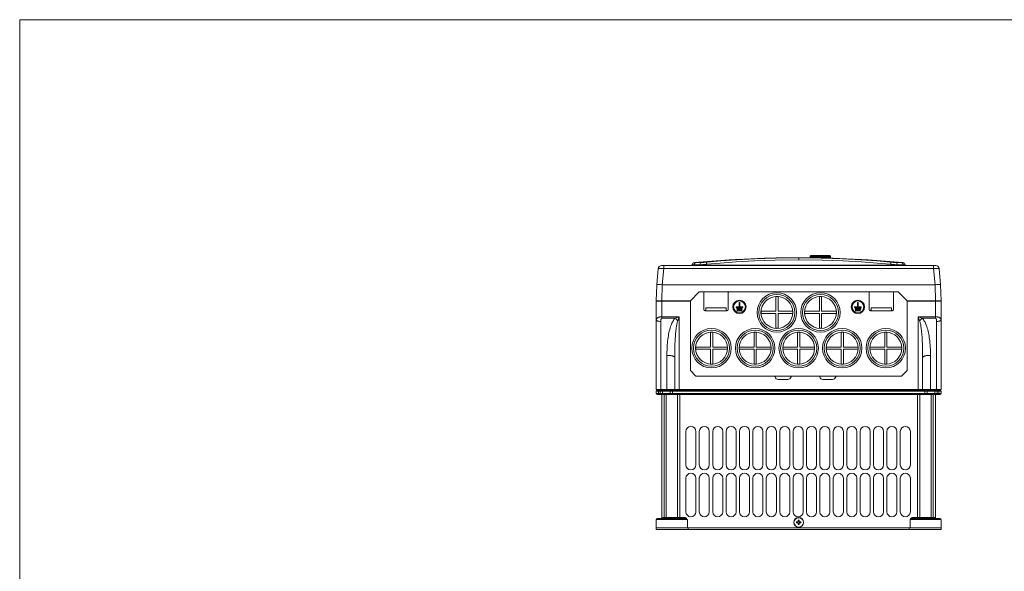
# Model space of a CAD drawing. Header units: millimetres. Extents: x -473 to 23648, y -382 to 1866.
# Tile 225 of 256: x 9948 to 10829, y 778 to 1272. Entities that reach past the tile are written whole.
import ezdxf

# ---------------------------------------------------------------- set-up
doc = ezdxf.new("R2010")
doc.units = ezdxf.units.MM
doc.header["$LTSCALE"] = 80
doc.layers.get('0').update_dxf_attribs({"linetype": 'CONTINUOUS'})

msp = doc.modelspace()

# ---------------------------------------------------------------- linework, layer by layer
at = {"color": 0, "linetype": 'Continuous', "lineweight": 0}
for p, q in [((10614.372, 1058.111), (10624.76, 1058.274)), ((10624.083, 1058.334), (10645.009, 1058.592)), ((10624.759, 1058.353), (10624.759, 1058.355)), ((10645.009, 1058.592), (10645.009, 1056.592)), ((10655.409, 1060.192), (10673.409, 1060.192)), ((10655.409, 1060.192), (10655.409, 1058.522)), ((10655.421, 1060.192), (10655.421, 1058.526)), ((10655.458, 1060.192), (10655.458, 1058.525)), ((10655.519, 1060.192), (10655.519, 1058.525)), ((10655.605, 1060.192), (10655.605, 1058.524)), ((10655.715, 1060.192), (10655.715, 1058.524)), ((10655.849, 1060.192), (10655.849, 1058.523)), ((10655.909, 1060.392), (10672.909, 1060.392)), ((10655.909, 1060.192), (10655.909, 1060.392)), ((10656.006, 1060.192), (10656.006, 1058.522)), ((10656.187, 1060.192), (10656.187, 1058.521)), ((10656.209, 1060.692), (10672.609, 1060.692)), ((10656.39, 1060.192), (10656.39, 1058.519)), ((10656.614, 1060.192), (10656.614, 1058.518)), ((10656.861, 1060.192), (10656.861, 1058.516)), ((10657.127, 1060.192), (10657.127, 1058.515)), ((10657.37, 1060.192), (10657.37, 1058.513)), ((10657.414, 1060.192), (10657.414, 1058.513)), ((10657.72, 1060.192), (10657.72, 1058.508)), ((10657.943, 1060.192), (10657.943, 1058.504)), ((10658.045, 1060.192), (10658.045, 1058.502)), ((10658.386, 1060.192), (10658.386, 1058.495)), ((10658.587, 1060.192), (10658.587, 1058.491)), ((10658.745, 1060.192), (10658.745, 1058.488)), ((10659.119, 1060.192), (10659.119, 1058.481)), ((10659.295, 1060.192), (10659.295, 1058.478)), ((10659.507, 1060.192), (10659.507, 1058.474)), ((10659.909, 1060.192), (10659.909, 1058.466)), ((10660.059, 1060.192), (10660.059, 1058.463)), ((10660.323, 1060.192), (10660.323, 1058.458)), ((10660.748, 1060.192), (10660.748, 1058.45)), ((10660.87, 1060.192), (10660.87, 1058.448)), ((10661.183, 1060.192), (10661.183, 1058.442)), ((10661.627, 1060.192), (10661.627, 1058.433)), ((10661.72, 1060.192), (10661.72, 1058.431)), ((10662.079, 1060.192), (10662.079, 1058.424)), ((10662.537, 1060.192), (10662.537, 1058.416)), ((10662.6, 1060.192), (10662.6, 1058.414)), ((10663.001, 1060.192), (10663.001, 1058.407)), ((10663.468, 1060.192), (10663.468, 1058.398)), ((10663.499, 1060.192), (10663.499, 1058.397)), ((10663.938, 1060.192), (10663.938, 1058.389)), ((10664.409, 1060.192), (10664.409, 1058.38)), ((10664.864, 1060.192), (10664.864, 1058.371)), ((10664.88, 1060.192), (10664.88, 1058.371)), ((10665.257, 1058.274), (10675.645, 1058.111)), ((10665.259, 1058.355), (10665.259, 1058.353)), ((10665.349, 1060.192), (10665.349, 1058.362)), ((10665.77, 1060.192), (10665.77, 1058.354)), ((10665.817, 1060.192), (10665.817, 1058.353)), ((10666.28, 1060.192), (10666.28, 1058.344)), ((10666.66, 1060.192), (10666.66, 1058.337)), ((10666.738, 1060.192), (10666.738, 1058.335)), ((10667.19, 1060.192), (10667.19, 1058.327)), ((10667.526, 1060.192), (10667.526, 1058.32)), ((10667.634, 1060.192), (10667.634, 1058.318)), ((10668.069, 1060.192), (10668.069, 1058.31)), ((10668.358, 1060.192), (10668.358, 1058.304)), ((10668.495, 1060.192), (10668.495, 1058.302)), ((10668.909, 1060.192), (10668.909, 1058.294)), ((10669.147, 1060.192), (10669.147, 1058.289)), ((10669.31, 1060.192), (10669.31, 1058.286)), ((10669.699, 1060.192), (10669.699, 1058.279)), ((10669.884, 1060.192), (10669.884, 1058.275)), ((10670.072, 1060.192), (10670.072, 1058.27)), ((10670.431, 1060.192), (10670.431, 1058.258)), ((10670.56, 1060.192), (10670.56, 1058.254)), ((10670.773, 1060.192), (10670.773, 1058.248)), ((10671.097, 1060.192), (10671.097, 1058.237)), ((10671.17, 1060.192), (10671.17, 1058.235)), ((10671.403, 1060.192), (10671.403, 1058.227)), ((10671.69, 1060.192), (10671.69, 1058.218)), ((10671.705, 1060.192), (10671.705, 1058.218)), ((10671.957, 1060.192), (10671.957, 1058.21)), ((10672.203, 1060.192), (10672.203, 1058.202)), ((10672.428, 1060.192), (10672.428, 1058.195)), ((10672.631, 1060.192), (10672.631, 1058.188)), ((10672.811, 1060.192), (10672.811, 1058.183)), ((10672.909, 1060.192), (10672.909, 1060.392)), ((10672.968, 1060.192), (10672.968, 1058.178)), ((10673.102, 1060.192), (10673.102, 1058.173)), ((10673.212, 1060.192), (10673.212, 1058.17)), ((10673.298, 1060.192), (10673.298, 1058.167)), ((10673.359, 1060.192), (10673.359, 1058.165)), ((10673.396, 1060.192), (10673.396, 1058.164)), ((10673.409, 1060.192), (10673.409, 1058.164)), ((10675.641, 1058.111), (10706.251, 1056.668)), ((10767.78, 1051.592), (10522.238, 1051.592)), ((10524.229, 1048.875), (10524.229, 1051.592)), ((10549.23, 1051.592), (10549.297, 1051.608)), ((10549.297, 1051.608), (10549.659, 1051.936)), ((10549.478, 1051.592), (10549.675, 1051.782)), ((10549.659, 1051.936), (10549.813, 1052.392)), ((10549.675, 1051.782), (10549.704, 1051.889)), ((10549.754, 1051.592), (10549.795, 1051.795)), ((10549.809, 1052.271), (10551.407, 1052.274)), ((10549.809, 1051.792), (10549.809, 1052.271)), ((10549.809, 1052.271), (10549.809, 1051.792)), ((10549.809, 1051.792), (10551.407, 1051.792)), ((10551.407, 1051.792), (10551.368, 1051.592)), ((10551.379, 1051.592), (10551.419, 1051.792)), ((10551.407, 1052.274), (10551.407, 1051.792)), ((10551.419, 1052.274), (10551.419, 1051.792)), ((10551.419, 1051.792), (10738.599, 1051.792)), ((10582.702, 1056.667), (10551.624, 1054.262)), ((10551.624, 1054.262), (10553.219, 1054.265)), ((10553.231, 1054.265), (10552.527, 1054.064)), ((10583.774, 1056.668), (10553.231, 1054.265)), ((10556.563, 1051.592), (10556.603, 1051.792)), ((10556.603, 1052.284), (10556.603, 1051.792)), ((10562.448, 1051.592), (10562.465, 1051.792)), ((10562.465, 1052.711), (10562.465, 1051.792)), ((10593.962, 1057.189), (10582.701, 1056.667)), ((10696.054, 1057.189), (10707.316, 1056.667)), ((10736.786, 1054.265), (10706.243, 1056.668)), ((10706.251, 1056.668), (10736.798, 1054.265)), ((10707.315, 1056.667), (10738.394, 1054.262)), ((10727.553, 1052.711), (10731.037, 1052.451)), ((10727.553, 1052.711), (10727.553, 1051.792)), ((10727.569, 1051.592), (10727.553, 1051.792)), ((10731.615, 1054.274), (10736.786, 1054.265)), ((10733.414, 1052.284), (10738.599, 1052.274)), ((10733.414, 1052.284), (10733.414, 1051.792)), ((10733.454, 1051.592), (10733.414, 1051.792)), ((10737.491, 1054.064), (10736.786, 1054.265)), ((10736.798, 1054.265), (10738.394, 1054.262)), ((10738.599, 1051.792), (10738.599, 1052.274)), ((10738.599, 1051.792), (10738.638, 1051.592)), ((10738.61, 1052.274), (10740.209, 1052.271)), ((10738.61, 1051.792), (10738.61, 1052.274)), ((10738.65, 1051.592), (10738.61, 1051.792)), ((10738.61, 1051.792), (10740.209, 1051.792)), ((10740.358, 1051.936), (10740.204, 1052.392)), ((10740.209, 1051.792), (10740.209, 1052.271)), ((10740.209, 1051.792), (10740.209, 1052.271)), ((10740.264, 1051.592), (10740.222, 1051.795)), ((10740.343, 1051.782), (10740.313, 1051.889)), ((10740.539, 1051.592), (10740.343, 1051.782)), ((10740.721, 1051.608), (10740.358, 1051.936)), ((10740.787, 1051.592), (10740.721, 1051.608)), ((10765.788, 1048.875), (10765.788, 1051.592)), ((10517.885, 1034.462), (10519.251, 1048.875)), ((10522.863, 1034.462), (10524.229, 1048.875)), ((10765.788, 1048.875), (10524.229, 1048.875)), ((10767.323, 1048.948), (10765.788, 1048.875)), ((10765.788, 1048.875), (10767.155, 1034.462)), ((10770.766, 1048.875), (10772.132, 1034.462)), ((10517.509, 1020.092), (10517.885, 1034.462)), ((10522.883, 1034.462), (10521.326, 1034.54)), ((10522.507, 1020.092), (10522.883, 1034.462)), ((10767.155, 1034.462), (10522.863, 1034.462)), ((10768.691, 1034.54), (10767.134, 1034.462)), ((10767.134, 1034.462), (10767.51, 1020.092)), ((10772.132, 1034.462), (10772.509, 1020.092)), ((10548.009, 1020.092), (10556.009, 1028.092)), ((10556.009, 1028.092), (10734.009, 1028.092)), ((10560.009, 1027.592), (10560.009, 1012.092)), ((10582.009, 1027.592), (10582.009, 1028.092)), ((10582.009, 1027.592), (10582.009, 1012.092)), ((10626.509, 1023.807), (10624.509, 1023.807)), ((10624.509, 1023.807), (10624.509, 1010.592)), ((10626.509, 1010.592), (10626.509, 1023.807)), ((10665.509, 1023.807), (10663.509, 1023.807)), ((10663.509, 1023.807), (10663.509, 1010.592)), ((10665.509, 1010.592), (10665.509, 1023.807)), ((10708.009, 1027.592), (10708.009, 1028.092)), ((10708.009, 1027.592), (10708.009, 1012.092)), ((10730.009, 1027.592), (10730.009, 1012.092)), ((10734.009, 1028.092), (10742.009, 1020.092)), ((10548.009, 1020.092), (10517.509, 1020.092)), ((10517.509, 940.592), (10517.509, 1019.592)), ((10517.509, 1019.592), (10548.009, 1019.592)), ((10518.009, 1020.092), (10518.009, 1019.592)), ((10522.507, 1004.459), (10522.507, 1020.092)), ((10548.009, 1020.092), (10548.009, 957.592)), ((10589.009, 1014.592), (10591.659, 1014.592)), ((10589.009, 1013.892), (10589.009, 1014.592)), ((10595.009, 1013.892), (10589.009, 1013.892)), ((10592.359, 1018.592), (10591.659, 1018.592)), ((10591.659, 1018.592), (10591.659, 1014.592)), ((10592.359, 1014.592), (10592.359, 1018.592)), ((10592.359, 1014.592), (10595.009, 1014.592)), ((10595.009, 1014.592), (10595.009, 1013.892)), ((10697.659, 1014.592), (10695.009, 1014.592)), ((10695.009, 1014.592), (10695.009, 1013.892)), ((10695.009, 1013.892), (10701.009, 1013.892)), ((10697.659, 1018.592), (10698.359, 1018.592)), ((10697.659, 1014.592), (10697.659, 1018.592)), ((10698.359, 1018.592), (10698.359, 1014.592)), ((10701.009, 1014.592), (10698.359, 1014.592)), ((10701.009, 1013.892), (10701.009, 1014.592)), ((10772.509, 1020.092), (10742.009, 1020.092)), ((10742.009, 1020.092), (10742.009, 957.592)), ((10742.009, 1019.592), (10772.509, 1019.592)), ((10767.51, 1004.459), (10767.51, 1020.092)), ((10772.009, 1020.092), (10772.009, 1019.592)), ((10772.509, 940.592), (10772.509, 1019.592)), ((10522.507, 1005.764), (10538.009, 1005.764)), ((10534.418, 1004.459), (10538.009, 1005.764)), ((10536.703, 1002.173), (10538.009, 1005.765)), ((10538.009, 940.092), (10538.009, 1005.764)), ((10561.009, 1011.092), (10581.009, 1011.092)), ((10562.009, 1013.592), (10562.009, 1013.019)), ((10580.009, 1013.592), (10562.009, 1013.592)), ((10580.009, 1013.592), (10580.009, 1013.019)), ((10589.509, 1013.192), (10594.509, 1013.192)), ((10589.509, 1012.492), (10589.509, 1013.192)), ((10594.509, 1012.492), (10589.509, 1012.492)), ((10590.009, 1011.792), (10594.009, 1011.792)), ((10590.009, 1011.092), (10590.009, 1011.792)), ((10594.009, 1011.092), (10590.009, 1011.092)), ((10594.009, 1011.792), (10594.009, 1011.092)), ((10594.509, 1013.192), (10594.509, 1012.492)), ((10624.509, 1010.592), (10611.294, 1010.592)), ((10611.294, 1010.592), (10611.294, 1008.592)), ((10611.294, 1008.592), (10624.509, 1008.592)), ((10624.509, 1008.592), (10624.509, 995.377)), ((10639.723, 1010.592), (10626.509, 1010.592)), ((10626.509, 1008.592), (10639.723, 1008.592)), ((10626.509, 995.377), (10626.509, 1008.592)), ((10639.723, 1008.592), (10639.723, 1010.592)), ((10663.509, 1010.592), (10650.294, 1010.592)), ((10650.294, 1010.592), (10650.294, 1008.592)), ((10650.294, 1008.592), (10663.509, 1008.592)), ((10663.509, 1008.592), (10663.509, 995.377)), ((10678.723, 1010.592), (10665.509, 1010.592)), ((10665.509, 1008.592), (10678.723, 1008.592)), ((10665.509, 995.377), (10665.509, 1008.592)), ((10678.723, 1008.592), (10678.723, 1010.592)), ((10700.509, 1013.192), (10695.509, 1013.192)), ((10695.509, 1013.192), (10695.509, 1012.492)), ((10695.509, 1012.492), (10700.509, 1012.492)), ((10700.009, 1011.792), (10696.009, 1011.792)), ((10696.009, 1011.792), (10696.009, 1011.092)), ((10696.009, 1011.092), (10700.009, 1011.092)), ((10700.009, 1011.092), (10700.009, 1011.792)), ((10700.509, 1012.492), (10700.509, 1013.192)), ((10709.009, 1011.092), (10729.009, 1011.092)), ((10728.009, 1013.592), (10710.009, 1013.592)), ((10710.009, 1013.592), (10710.009, 1013.019)), ((10728.009, 1013.592), (10728.009, 1013.019)), ((10752.008, 1005.764), (10755.599, 1004.459)), ((10752.009, 1005.764), (10753.314, 1002.173)), ((10752.009, 940.092), (10752.009, 1005.764)), ((10752.009, 1005.764), (10767.51, 1005.764)), ((10521.509, 940.092), (10521.509, 1001.564)), ((10522.507, 1004.459), (10534.418, 1004.459)), ((10755.6, 1004.459), (10767.51, 1004.459)), ((10768.509, 940.092), (10768.509, 1001.564)), ((10566.009, 991.807), (10566.009, 978.592)), ((10568.009, 991.807), (10566.009, 991.807)), ((10568.009, 978.592), (10568.009, 991.807)), ((10607.009, 991.807), (10605.009, 991.807)), ((10605.009, 991.807), (10605.009, 978.592)), ((10607.009, 978.592), (10607.009, 991.807)), ((10624.509, 995.377), (10626.509, 995.377)), ((10646.009, 991.807), (10644.009, 991.807)), ((10644.009, 991.807), (10644.009, 978.592)), ((10646.009, 978.592), (10646.009, 991.807)), ((10663.509, 995.377), (10665.509, 995.377)), ((10685.009, 991.807), (10683.009, 991.807)), ((10683.009, 991.807), (10683.009, 978.592)), ((10685.009, 978.592), (10685.009, 991.807)), ((10722.009, 991.807), (10722.009, 978.592)), ((10724.009, 991.807), (10722.009, 991.807)), ((10724.009, 978.592), (10724.009, 991.807)), ((10552.794, 978.592), (10552.794, 976.592)), ((10566.009, 978.592), (10552.794, 978.592)), ((10581.223, 978.592), (10568.009, 978.592)), ((10581.223, 976.592), (10581.223, 978.592)), ((10605.009, 978.592), (10591.794, 978.592)), ((10591.794, 978.592), (10591.794, 976.592)), ((10620.223, 978.592), (10607.009, 978.592)), ((10620.223, 976.592), (10620.223, 978.592)), ((10644.009, 978.592), (10630.794, 978.592)), ((10630.794, 978.592), (10630.794, 976.592)), ((10659.223, 978.592), (10646.009, 978.592)), ((10659.223, 976.592), (10659.223, 978.592)), ((10683.009, 978.592), (10669.794, 978.592)), ((10669.794, 978.592), (10669.794, 976.592)), ((10698.223, 978.592), (10685.009, 978.592)), ((10698.223, 976.592), (10698.223, 978.592)), ((10708.794, 978.592), (10708.794, 976.592)), ((10722.009, 978.592), (10708.794, 978.592)), ((10737.223, 978.592), (10724.009, 978.592)), ((10737.223, 976.592), (10737.223, 978.592)), ((10527.009, 940.092), (10527.009, 971.151)), ((10552.794, 976.592), (10566.009, 976.592)), ((10566.009, 976.592), (10566.009, 963.377)), ((10568.009, 963.377), (10568.009, 976.592)), ((10568.009, 976.592), (10581.223, 976.592)), ((10591.794, 976.592), (10605.009, 976.592)), ((10605.009, 976.592), (10605.009, 963.377)), ((10607.009, 976.592), (10620.223, 976.592)), ((10607.009, 963.377), (10607.009, 976.592)), ((10630.794, 976.592), (10644.009, 976.592)), ((10644.009, 976.592), (10644.009, 963.377)), ((10646.009, 976.592), (10659.223, 976.592)), ((10646.009, 963.377), (10646.009, 976.592)), ((10669.794, 976.592), (10683.009, 976.592)), ((10683.009, 976.592), (10683.009, 963.377)), ((10685.009, 976.592), (10698.223, 976.592)), ((10685.009, 963.377), (10685.009, 976.592)), ((10708.794, 976.592), (10722.009, 976.592)), ((10722.009, 976.592), (10722.009, 963.377)), ((10724.009, 963.377), (10724.009, 976.592)), ((10724.009, 976.592), (10737.223, 976.592)), ((10763.009, 940.092), (10763.009, 971.151)), ((10534.009, 969.225), (10534.009, 940.592)), ((10566.009, 963.377), (10568.009, 963.377)), ((10605.009, 963.377), (10607.009, 963.377)), ((10644.009, 963.377), (10646.009, 963.377)), ((10683.009, 963.377), (10685.009, 963.377)), ((10722.009, 963.377), (10724.009, 963.377)), ((10756.009, 940.592), (10756.009, 969.225)), ((10553.009, 952.592), (10548.009, 957.592)), ((10553.009, 952.592), (10622.886, 952.592)), ((10622.886, 952.592), (10639.132, 952.592)), ((10639.132, 952.592), (10662.886, 952.592)), ((10662.886, 952.592), (10679.132, 952.592)), ((10679.132, 952.592), (10737.009, 952.592)), ((10742.009, 957.592), (10737.009, 952.592)), ((10626.759, 949.592), (10635.259, 949.592)), ((10666.759, 949.592), (10675.259, 949.592)), ((10517.509, 940.592), (10772.509, 940.592)), ((10772.509, 939.092), (10517.509, 939.092)), ((10517.509, 937.092), (10517.509, 939.092)), ((10517.509, 937.092), (10772.509, 937.092)), ((10518.009, 940.092), (10518.009, 940.592)), ((10518.009, 940.092), (10518.509, 940.092)), ((10536.211, 940.092), (10518.509, 940.092)), ((10518.509, 936.092), (10771.509, 936.092)), ((10519.509, 936.092), (10519.509, 940.092)), ((10521.009, 936.092), (10521.009, 940.092)), ((10522.509, 826.092), (10522.509, 936.092)), ((10523.009, 939.092), (10523.009, 937.092)), ((10524.509, 825.092), (10524.509, 936.092)), ((10526.509, 825.092), (10526.509, 936.092)), ((10530.009, 939.092), (10530.009, 937.092)), ((10532.009, 936.092), (10532.009, 940.092)), ((10534.509, 940.092), (10534.509, 940.592)), ((10536.211, 940.092), (10753.806, 940.092)), ((10536.509, 826.092), (10536.509, 936.092)), ((10538.509, 825.092), (10538.509, 936.092)), ((10751.509, 825.092), (10751.509, 936.092)), ((10753.509, 826.092), (10753.509, 936.092)), ((10771.509, 940.092), (10753.806, 940.092)), ((10755.509, 940.592), (10755.509, 940.092)), ((10758.009, 936.092), (10758.009, 940.092)), ((10760.009, 939.092), (10760.009, 937.092)), ((10763.509, 825.092), (10763.509, 936.092)), ((10765.509, 825.092), (10765.509, 936.092)), ((10767.009, 937.092), (10767.009, 939.092)), ((10767.509, 826.092), (10767.509, 936.092)), ((10769.009, 936.092), (10769.009, 940.092)), ((10770.509, 936.092), (10770.509, 940.092)), ((10771.509, 940.092), (10772.009, 940.092)), ((10772.009, 940.092), (10772.009, 940.592)), ((10772.509, 939.092), (10772.509, 937.092)), ((10544.009, 903.092), (10544.009, 873.092)), ((10553.009, 873.092), (10553.009, 903.092)), ((10556.009, 903.092), (10556.009, 873.092)), ((10565.009, 873.092), (10565.009, 903.092)), ((10568.009, 903.092), (10568.009, 873.092)), ((10577.009, 873.092), (10577.009, 903.092)), ((10580.009, 903.092), (10580.009, 873.092)), ((10589.009, 873.092), (10589.009, 903.092)), ((10592.009, 903.092), (10592.009, 873.092)), ((10601.009, 873.092), (10601.009, 903.092)), ((10604.009, 903.092), (10604.009, 873.092)), ((10613.009, 873.092), (10613.009, 903.092)), ((10616.009, 903.092), (10616.009, 873.092)), ((10625.009, 873.092), (10625.009, 903.092)), ((10628.009, 903.092), (10628.009, 873.092)), ((10637.009, 873.092), (10637.009, 903.092)), ((10640.009, 903.092), (10640.009, 873.092)), ((10649.009, 873.092), (10649.009, 903.092)), ((10652.009, 903.092), (10652.009, 873.092)), ((10661.009, 873.092), (10661.009, 903.092)), ((10664.009, 903.092), (10664.009, 873.092)), ((10673.009, 873.092), (10673.009, 903.092)), ((10676.009, 903.092), (10676.009, 873.092)), ((10685.009, 873.092), (10685.009, 903.092)), ((10688.009, 903.092), (10688.009, 873.092)), ((10697.009, 873.092), (10697.009, 903.092)), ((10700.009, 903.092), (10700.009, 873.092)), ((10709.009, 873.092), (10709.009, 903.092)), ((10712.009, 903.092), (10712.009, 873.092)), ((10721.009, 873.092), (10721.009, 903.092)), ((10724.009, 903.092), (10724.009, 873.092)), ((10733.009, 873.092), (10733.009, 903.092)), ((10736.009, 903.092), (10736.009, 873.092)), ((10745.009, 873.092), (10745.009, 903.092)), ((10660.166, 870.479), (10658.973, 869.36)), ((10544.009, 861.092), (10544.009, 831.092)), ((10553.009, 831.092), (10553.009, 861.092)), ((10556.009, 861.092), (10556.009, 831.092)), ((10565.009, 831.092), (10565.009, 861.092)), ((10568.009, 861.092), (10568.009, 831.092)), ((10577.009, 831.092), (10577.009, 861.092)), ((10580.009, 861.092), (10580.009, 831.092)), ((10589.009, 831.092), (10589.009, 861.092)), ((10592.009, 861.092), (10592.009, 831.092)), ((10601.009, 831.092), (10601.009, 861.092)), ((10604.009, 861.092), (10604.009, 831.092)), ((10613.009, 831.092), (10613.009, 861.092)), ((10616.009, 861.092), (10616.009, 831.092)), ((10625.009, 831.092), (10625.009, 861.092)), ((10628.009, 861.092), (10628.009, 831.092)), ((10637.009, 831.092), (10637.009, 861.092)), ((10640.009, 861.092), (10640.009, 831.092)), ((10649.009, 831.092), (10649.009, 861.092)), ((10652.009, 861.092), (10652.009, 831.092)), ((10661.009, 831.092), (10661.009, 861.092)), ((10664.009, 861.092), (10664.009, 831.092)), ((10673.009, 831.092), (10673.009, 861.092)), ((10676.009, 861.092), (10676.009, 831.092)), ((10685.009, 831.092), (10685.009, 861.092)), ((10688.009, 861.092), (10688.009, 831.092)), ((10697.009, 831.092), (10697.009, 861.092)), ((10700.009, 861.092), (10700.009, 831.092)), ((10709.009, 831.092), (10709.009, 861.092)), ((10712.009, 861.092), (10712.009, 831.092)), ((10721.009, 831.092), (10721.009, 861.092)), ((10724.009, 861.092), (10724.009, 831.092)), ((10733.009, 831.092), (10733.009, 861.092)), ((10736.009, 861.092), (10736.009, 831.092)), ((10745.009, 831.092), (10745.009, 861.092)), ((10545.337, 824.092), (10517.509, 824.092)), ((10517.509, 816.592), (10517.509, 824.092)), ((10517.509, 815.092), (10517.509, 824.092)), ((10542.094, 825.092), (10518.509, 825.092)), ((10542.094, 826.092), (10522.509, 826.092)), ((10542.094, 826.092), (10542.094, 825.092)), ((10544.337, 825.311), (10543.776, 824.701)), ((10545.337, 816.592), (10545.337, 824.092)), ((10643.009, 822.092), (10643.009, 821.092)), ((10644.509, 822.092), (10643.009, 822.092)), ((10643.009, 821.092), (10644.509, 821.092)), ((10644.509, 823.592), (10644.509, 822.092)), ((10645.509, 823.592), (10644.509, 823.592)), ((10644.509, 821.092), (10644.509, 819.592)), ((10645.509, 822.092), (10645.509, 823.592)), ((10647.009, 822.092), (10645.509, 822.092)), ((10645.509, 819.592), (10645.509, 821.092)), ((10645.509, 821.092), (10647.009, 821.092)), ((10647.009, 821.092), (10647.009, 822.092)), ((10772.509, 824.092), (10744.68, 824.092)), ((10744.68, 824.092), (10744.68, 816.592)), ((10745.68, 825.311), (10746.241, 824.702)), ((10767.509, 826.092), (10747.923, 826.092)), ((10747.923, 826.092), (10747.923, 825.092)), ((10771.509, 825.092), (10747.923, 825.092)), ((10772.509, 824.092), (10772.509, 816.592)), ((10517.509, 816.592), (10523.009, 816.592)), ((10517.509, 815.092), (10523.009, 815.092)), ((10523.009, 816.592), (10530.009, 816.592)), ((10523.009, 816.592), (10530.009, 816.592)), ((10523.009, 815.092), (10530.009, 815.092)), ((10530.009, 816.592), (10544.509, 816.592)), ((10530.009, 815.092), (10760.009, 815.092)), ((10544.509, 816.592), (10745.509, 816.592)), ((10545.972, 815.246), (10546.009, 815.407)), ((10546.009, 816.592), (10546.009, 815.407)), ((10644.509, 819.592), (10645.509, 819.592)), ((10744.009, 816.592), (10744.009, 815.407)), ((10744.046, 815.246), (10744.009, 815.407)), ((10745.509, 816.592), (10760.009, 816.592)), ((10760.009, 816.592), (10767.009, 816.592)), ((10760.009, 816.592), (10767.009, 816.592)), ((10760.009, 815.092), (10767.009, 815.092)), ((10767.009, 816.592), (10772.509, 816.592)), ((10772.509, 815.092), (10767.009, 815.092)), ((10772.509, 815.092), (10772.509, 816.592))]:
    msp.add_line(p, q, dxfattribs=at)
at = {"lineweight": 0}
msp.add_lwpolyline([(9947.539, 1271.765), (13691.091, 1271.765), (13691.091, -382.445), (9947.539, -382.445)], close=True, dxfattribs=at)
at = {"color": 0, "linetype": 'Continuous', "lineweight": 0}
for points in [[(10553.219, 1054.265), (10583.766, 1056.668), (10614.376, 1058.111)], [(10563.1, 1054.702), (10575.195, 1055.752), (10589.468, 1056.786), (10605.749, 1057.686), (10624.083, 1058.334)], [(10645.009, 1058.592), (10638.259, 1058.565), (10631.509, 1058.486), (10624.759, 1058.353)], [(10624.759, 1058.355), (10631.509, 1058.487), (10638.259, 1058.566)], [(10665.259, 1058.353), (10658.508, 1058.486), (10651.758, 1058.565), (10645.009, 1058.592)], [(10645.009, 1058.592), (10665.987, 1058.332), (10684.335, 1057.683), (10700.614, 1056.782), (10714.871, 1055.748), (10726.917, 1054.702)], [(10651.758, 1058.566), (10658.508, 1058.487), (10665.259, 1058.355)], [(10656.473, 1059.572), (10656.547, 1059.409), (10656.616, 1059.243), (10656.687, 1059.056), (10656.746, 1058.886), (10656.801, 1058.713), (10656.857, 1058.517)], [(10551.407, 1052.274), (10551.541, 1052.994), (10551.928, 1053.62), (10552.515, 1054.064), (10553.219, 1054.265)], [(10552.527, 1054.064), (10551.939, 1053.62), (10551.553, 1052.994), (10551.419, 1052.274)], [(10551.419, 1052.274), (10553.564, 1052.278), (10556.603, 1052.284)], [(10553.231, 1054.265), (10555.371, 1054.269), (10558.402, 1054.274)], [(10558.402, 1054.274), (10557.7, 1054.069), (10557.12, 1053.626), (10556.737, 1053.003), (10556.603, 1052.284)], [(10556.603, 1052.284), (10556.945, 1052.303), (10557.75, 1052.36), (10558.98, 1052.451), (10560.577, 1052.57), (10562.465, 1052.711)], [(10558.402, 1054.274), (10558.676, 1054.294), (10559.321, 1054.35), (10560.307, 1054.441), (10563.1, 1054.702)], [(10562.465, 1052.711), (10574.654, 1053.758), (10589.038, 1054.79), (10605.445, 1055.688), (10623.921, 1056.334), (10645.009, 1056.592)], [(10563.1, 1054.702), (10562.809, 1054.526), (10562.587, 1054.089), (10562.467, 1053.454), (10562.465, 1052.711)], [(10645.009, 1056.592), (10666.149, 1056.333), (10684.639, 1055.685), (10701.045, 1054.786), (10715.413, 1053.755), (10727.553, 1052.711)], [(10726.917, 1054.702), (10727.208, 1054.526), (10727.43, 1054.089), (10727.551, 1053.454), (10727.553, 1052.711)], [(10726.917, 1054.702), (10728.431, 1054.56), (10729.711, 1054.441), (10730.696, 1054.35), (10731.341, 1054.294), (10731.615, 1054.274)], [(10731.037, 1052.451), (10732.267, 1052.36), (10733.072, 1052.303), (10733.414, 1052.284)], [(10731.615, 1054.274), (10732.317, 1054.069), (10732.898, 1053.626), (10733.281, 1053.003), (10733.414, 1052.284)], [(10736.798, 1054.265), (10737.502, 1054.064), (10738.089, 1053.62), (10738.476, 1052.994), (10738.61, 1052.274)], [(10738.599, 1052.274), (10738.464, 1052.994), (10738.078, 1053.62), (10737.491, 1054.064)], [(10524.229, 1048.875), (10522.694, 1048.948), (10521.31, 1048.986), (10520.21, 1048.986), (10519.501, 1048.948), (10519.251, 1048.875)], [(10770.766, 1048.875), (10770.516, 1048.948), (10769.807, 1048.986), (10768.707, 1048.986), (10767.323, 1048.948)], [(10521.326, 1034.54), (10519.937, 1034.581), (10518.85, 1034.581), (10518.136, 1034.54), (10517.885, 1034.462)], [(10772.132, 1034.462), (10771.881, 1034.54), (10771.167, 1034.581), (10770.08, 1034.581), (10768.691, 1034.54)], [(10517.509, 1002.852), (10517.516, 1003.004), (10517.536, 1003.152), (10517.567, 1003.296), (10517.608, 1003.435), (10517.659, 1003.571), (10517.721, 1003.703), (10517.795, 1003.832), (10517.879, 1003.959), (10517.972, 1004.083), (10518.074, 1004.205), (10518.185, 1004.323), (10518.306, 1004.437), (10518.439, 1004.549), (10518.584, 1004.659), (10518.738, 1004.767), (10518.904, 1004.874), (10519.096, 1004.987), (10519.333, 1005.109), (10519.635, 1005.24), (10519.989, 1005.37), (10520.376, 1005.489), (10520.779, 1005.585), (10521.173, 1005.657), (10521.541, 1005.708), (10521.88, 1005.741), (10522.201, 1005.759), (10522.507, 1005.764)], [(10561.009, 1011.092), (10561.223, 1011.143), (10561.423, 1011.29), (10561.591, 1011.502), (10561.73, 1011.761), (10561.843, 1012.055), (10561.93, 1012.372), (10561.987, 1012.7), (10562.009, 1013.019)], [(10581.009, 1011.092), (10580.794, 1011.143), (10580.594, 1011.29), (10580.426, 1011.502), (10580.287, 1011.761), (10580.174, 1012.055), (10580.087, 1012.372), (10580.03, 1012.7), (10580.009, 1013.019)], [(10709.009, 1011.092), (10709.223, 1011.143), (10709.423, 1011.29), (10709.591, 1011.502), (10709.73, 1011.761), (10709.843, 1012.055), (10709.93, 1012.372), (10709.987, 1012.7), (10710.009, 1013.019)], [(10729.009, 1011.092), (10728.794, 1011.143), (10728.594, 1011.29), (10728.426, 1011.502), (10728.287, 1011.761), (10728.174, 1012.055), (10728.087, 1012.372), (10728.03, 1012.7), (10728.009, 1013.019)], [(10767.51, 1005.764), (10767.818, 1005.759), (10768.141, 1005.741), (10768.482, 1005.708), (10768.852, 1005.656), (10769.249, 1005.583), (10769.654, 1005.485), (10770.043, 1005.365), (10770.397, 1005.234), (10770.697, 1005.103), (10770.933, 1004.98), (10771.124, 1004.868), (10771.289, 1004.76), (10771.443, 1004.652), (10771.589, 1004.541), (10771.722, 1004.428), (10771.842, 1004.312), (10771.951, 1004.196), (10772.05, 1004.076), (10772.141, 1003.954), (10772.224, 1003.829), (10772.297, 1003.702), (10772.359, 1003.571), (10772.409, 1003.437), (10772.45, 1003.298), (10772.481, 1003.155), (10772.501, 1003.007), (10772.509, 1002.852)], [(10517.509, 1002.852), (10517.531, 1002.717), (10517.596, 1002.584), (10517.704, 1002.454), (10517.854, 1002.328), (10518.044, 1002.208), (10518.273, 1002.095), (10518.536, 1001.99), (10518.832, 1001.895), (10519.157, 1001.81), (10519.509, 1001.736), (10519.882, 1001.675), (10520.273, 1001.627), (10520.677, 1001.592), (10521.09, 1001.571), (10521.509, 1001.564)], [(10521.509, 1001.564), (10521.51, 1001.715), (10521.514, 1001.862), (10521.52, 1002.005), (10521.529, 1002.144), (10521.539, 1002.279), (10521.552, 1002.41), (10521.566, 1002.538), (10521.583, 1002.664), (10521.601, 1002.788), (10521.622, 1002.908), (10521.644, 1003.026), (10521.668, 1003.139), (10521.694, 1003.251), (10521.722, 1003.36), (10521.753, 1003.468), (10521.787, 1003.574), (10521.826, 1003.686), (10521.874, 1003.807), (10521.933, 1003.937), (10522.003, 1004.067), (10522.081, 1004.185), (10522.161, 1004.281), (10522.238, 1004.352), (10522.313, 1004.403), (10522.383, 1004.436), (10522.448, 1004.453), (10522.507, 1004.459)], [(10527.009, 971.151), (10527.035, 973.822), (10527.107, 976.266), (10527.216, 978.493), (10527.352, 980.513), (10527.508, 982.338), (10527.677, 983.984), (10527.864, 985.54), (10528.083, 987.116), (10528.326, 988.651), (10528.586, 990.099), (10528.867, 991.494), (10529.178, 992.873), (10529.53, 994.267), (10529.927, 995.666), (10530.342, 996.968), (10530.747, 998.104), (10531.137, 999.092), (10531.518, 999.968), (10531.911, 1000.788), (10532.34, 1001.597), (10532.815, 1002.397), (10533.337, 1003.17), (10533.884, 1003.873), (10534.418, 1004.459)], [(10534.009, 969.225), (10534.018, 971.867), (10534.045, 974.284), (10534.084, 976.487), (10534.133, 978.486), (10534.19, 980.291), (10534.252, 981.919), (10534.32, 983.458), (10534.399, 985.017), (10534.488, 986.535), (10534.582, 987.969), (10534.684, 989.348), (10534.798, 990.713), (10534.926, 992.091), (10535.07, 993.475), (10535.221, 994.763), (10535.368, 995.887), (10535.51, 996.864), (10535.648, 997.73), (10535.791, 998.542), (10535.947, 999.342), (10536.12, 1000.134), (10536.31, 1000.899), (10536.509, 1001.593), (10536.703, 1002.173)], [(10536.703, 1002.173), (10536.27, 1002.647), (10535.821, 1003.116), (10535.36, 1003.577), (10534.891, 1004.026), (10534.418, 1004.459)], [(10753.314, 1002.173), (10753.747, 1002.647), (10754.196, 1003.116), (10754.657, 1003.577), (10755.126, 1004.026), (10755.6, 1004.459)], [(10753.314, 1002.173), (10753.51, 1001.59), (10753.709, 1000.893), (10753.899, 1000.126), (10754.072, 999.331), (10754.228, 998.529), (10754.371, 997.716), (10754.51, 996.848), (10754.651, 995.87), (10754.799, 994.744), (10754.95, 993.45), (10755.095, 992.057), (10755.224, 990.667), (10755.337, 989.299), (10755.438, 987.932), (10755.53, 986.526), (10755.617, 985.043), (10755.695, 983.51), (10755.763, 981.971), (10755.826, 980.334), (10755.883, 978.523), (10755.933, 976.52), (10755.972, 974.31), (10755.999, 971.883), (10756.009, 969.225)], [(10755.6, 1004.459), (10756.136, 1003.869), (10756.685, 1003.164), (10757.207, 1002.389), (10757.683, 1001.586), (10758.113, 1000.774), (10758.506, 999.953), (10758.887, 999.075), (10759.276, 998.087), (10759.681, 996.949), (10760.098, 995.641), (10760.496, 994.232), (10760.85, 992.828), (10761.161, 991.444), (10761.438, 990.062), (10761.693, 988.641), (10761.931, 987.142), (10762.146, 985.593), (10762.334, 984.036), (10762.505, 982.382), (10762.662, 980.551), (10762.799, 978.526), (10762.909, 976.292), (10762.982, 973.838), (10763.009, 971.151)], [(10767.51, 1004.459), (10767.57, 1004.453), (10767.635, 1004.435), (10767.706, 1004.402), (10767.781, 1004.351), (10767.858, 1004.279), (10767.939, 1004.181), (10768.017, 1004.062), (10768.087, 1003.932), (10768.146, 1003.801), (10768.193, 1003.679), (10768.232, 1003.568), (10768.266, 1003.461), (10768.297, 1003.353), (10768.325, 1003.242), (10768.351, 1003.13), (10768.375, 1003.016), (10768.397, 1002.899), (10768.417, 1002.781), (10768.435, 1002.659), (10768.452, 1002.535), (10768.466, 1002.408), (10768.478, 1002.278), (10768.488, 1002.145), (10768.497, 1002.008), (10768.503, 1001.865), (10768.507, 1001.718), (10768.509, 1001.564)], [(10772.509, 1002.852), (10772.487, 1002.717), (10772.421, 1002.584), (10772.313, 1002.454), (10772.163, 1002.328), (10771.973, 1002.208), (10771.745, 1002.095), (10771.481, 1001.99), (10771.185, 1001.895), (10770.86, 1001.81), (10770.509, 1001.736), (10770.136, 1001.675), (10769.745, 1001.627), (10769.34, 1001.592), (10768.927, 1001.571), (10768.509, 1001.564)], [(10534.009, 969.225), (10533.982, 969.393), (10533.902, 969.559), (10533.77, 969.724), (10533.586, 969.884), (10533.353, 970.039), (10533.071, 970.188), (10532.743, 970.33), (10532.371, 970.463), (10531.958, 970.587), (10531.508, 970.701), (10531.024, 970.803), (10530.509, 970.893), (10529.967, 970.971), (10529.403, 971.035), (10528.82, 971.086), (10528.224, 971.122), (10527.619, 971.144), (10527.009, 971.151)], [(10756.009, 969.225), (10756.035, 969.393), (10756.115, 969.559), (10756.247, 969.724), (10756.431, 969.884), (10756.664, 970.039), (10756.946, 970.188), (10757.275, 970.33), (10757.646, 970.463), (10758.059, 970.587), (10758.509, 970.701), (10758.994, 970.803), (10759.509, 970.893), (10760.05, 970.971), (10760.614, 971.035), (10761.197, 971.086), (10761.793, 971.122), (10762.399, 971.144), (10763.009, 971.151)], [(10544.337, 825.311), (10544.081, 825.515), (10543.781, 825.698), (10543.435, 825.853), (10543.039, 825.977), (10542.589, 826.061), (10542.094, 826.092)], [(10543.776, 824.701), (10543.585, 824.804), (10543.359, 824.895), (10543.1, 824.973), (10542.803, 825.035), (10542.465, 825.077), (10542.094, 825.092)], [(10545.337, 824.092), (10544.706, 824.32), (10544.19, 824.522), (10543.776, 824.701)], [(10545.337, 824.092), (10545.01, 824.545), (10544.682, 824.954), (10544.337, 825.311)], [(10745.68, 825.311), (10745.133, 824.709), (10744.68, 824.092)], [(10746.241, 824.701), (10745.527, 824.402), (10744.68, 824.092)], [(10747.923, 826.092), (10747.476, 826.067), (10747.074, 826), (10746.714, 825.9), (10746.397, 825.776), (10746.122, 825.634), (10745.885, 825.479), (10745.68, 825.311)], [(10747.923, 825.092), (10747.588, 825.079), (10747.286, 825.046), (10747.016, 824.996), (10746.778, 824.934), (10746.572, 824.863), (10746.395, 824.786), (10746.241, 824.701)], [(10545.259, 815.092), (10545.505, 815.093), (10545.717, 815.106), (10545.873, 815.151), (10545.972, 815.246)], [(10744.759, 815.092), (10744.512, 815.093), (10744.3, 815.106), (10744.144, 815.151), (10744.046, 815.246)]]:
    msp.add_lwpolyline(points, dxfattribs=at)
for centre, radius in [((10625.509, 1009.592), 17.65), ((10625.509, 1009.592), 16.15), ((10625.509, 1009.592), 14.25), ((10664.509, 1009.592), 17.65), ((10664.509, 1009.592), 16.15), ((10664.509, 1009.592), 14.25), ((10592.009, 1014.592), 6), ((10592.009, 1014.592), 5.25), ((10698.009, 1014.592), 6), ((10698.009, 1014.592), 5.25), ((10567.009, 977.592), 17.65), ((10567.009, 977.592), 16.15), ((10567.009, 977.592), 14.25), ((10606.009, 977.592), 17.65), ((10606.009, 977.592), 16.15), ((10606.009, 977.592), 14.25), ((10645.009, 977.592), 17.65), ((10645.009, 977.592), 16.15), ((10645.009, 977.592), 14.25), ((10684.009, 977.592), 17.65), ((10684.009, 977.592), 16.15), ((10684.009, 977.592), 14.25), ((10723.009, 977.592), 17.65), ((10723.009, 977.592), 16.15), ((10723.009, 977.592), 14.25), ((10645.009, 821.592), 4.3), ((10645.009, 821.592), 4.2)]:
    msp.add_circle(centre, radius, dxfattribs=at)
for centre, radius, start, end in [((10656.209, 1060.392), 0.3, 89.999992, 180), ((10672.609, 1060.392), 0.3, 0, 90.000008), ((10522.238, 1048.592), 3, 90, 174.585298), ((10548.827, 1052.592), 1, 270.000389, 348.631674), ((10548.809, 1051.792), 1, 348.240933, 0), ((10551.809, 1052.271), 2, 95.309029, 180), ((10738.209, 1052.271), 2, 0, 84.690971), ((10741.19, 1052.592), 1, 191.367908, 270.000088), ((10741.209, 1051.792), 1, 180, 191.759067), ((10767.779, 1048.592), 3, 5.414491, 89.997767), ((10558.009, 1027.592), 2, 0, 14.616467), ((10584.009, 1027.592), 2, 165.383533, 180), ((10706.009, 1027.592), 2, 0, 14.616467), ((10732.009, 1027.592), 2, 165.383533, 180), ((10561.009, 1012.092), 1, 180, 270), ((10581.009, 1012.092), 1, 270, 0), ((10709.009, 1012.092), 1, 180, 270), ((10729.009, 1012.092), 1, 270, 0), ((10622.886, 951.592), 1, 14.477512, 90), ((10639.132, 951.592), 1, 90, 165.522488), ((10662.886, 951.592), 1, 14.477512, 90), ((10679.132, 951.592), 1, 90, 165.522488), ((10626.759, 952.592), 3, 194.477512, 270), ((10635.259, 952.592), 3, 270, 345.522488), ((10666.759, 952.592), 3, 194.477512, 270), ((10675.259, 952.592), 3, 270, 345.522488), ((10518.509, 939.092), 1, 90, 180), ((10518.509, 937.092), 1, 180, 270), ((10522.009, 939.092), 1, 0, 90), ((10522.009, 937.092), 1, 270, 0), ((10531.009, 939.092), 1, 90, 180), ((10531.009, 937.092), 1, 180, 270), ((10759.009, 939.092), 1, 0, 90), ((10759.009, 937.092), 1, 270, 0), ((10768.009, 939.092), 1, 90, 180), ((10768.009, 937.092), 1, 180, 270), ((10771.509, 939.092), 1, 0, 90), ((10771.509, 937.092), 1, 270, 0), ((10548.509, 903.092), 4.5, 0, 180), ((10560.509, 903.092), 4.5, 0, 180), ((10572.509, 903.092), 4.5, 0, 180), ((10584.509, 903.092), 4.5, 0, 180), ((10596.509, 903.092), 4.5, 0, 180), ((10608.509, 903.092), 4.5, 0, 180), ((10620.509, 903.092), 4.5, 0, 180), ((10632.509, 903.092), 4.5, 0, 180), ((10644.509, 903.092), 4.5, 0, 180), ((10656.509, 903.092), 4.5, 0, 180), ((10668.509, 903.092), 4.5, 0, 180), ((10680.509, 903.092), 4.5, 0, 180), ((10692.509, 903.092), 4.5, 0, 180), ((10704.509, 903.092), 4.5, 0, 180), ((10716.509, 903.092), 4.5, 0, 180), ((10728.509, 903.092), 4.5, 0, 180), ((10740.509, 903.092), 4.5, 0, 180), ((10548.509, 873.092), 4.5, 180, 0), ((10560.509, 873.092), 4.5, 180, 0), ((10572.509, 873.092), 4.5, 180, 0), ((10584.509, 873.092), 4.5, 180, 0), ((10596.509, 873.092), 4.5, 180, 0), ((10608.509, 873.092), 4.5, 180, 0), ((10620.509, 873.092), 4.5, 180, 0), ((10632.509, 873.092), 4.5, 180, 0), ((10644.509, 873.092), 4.5, 180, 0), ((10656.509, 873.092), 4.5, 180, 0), ((10668.509, 873.092), 4.5, 180, 0), ((10680.509, 873.092), 4.5, 180, 0), ((10692.509, 873.092), 4.5, 180, 0), ((10704.509, 873.092), 4.5, 180, 0), ((10716.509, 873.092), 4.5, 180, 0), ((10728.509, 873.092), 4.5, 180, 0), ((10740.509, 873.092), 4.5, 180, 0), ((10548.509, 861.092), 4.5, 0, 180), ((10560.509, 861.092), 4.5, 0, 180), ((10572.509, 861.092), 4.5, 0, 180), ((10584.509, 861.092), 4.5, 0, 180), ((10596.509, 861.092), 4.5, 0, 180), ((10608.509, 861.092), 4.5, 0, 180), ((10620.509, 861.092), 4.5, 0, 180), ((10632.509, 861.092), 4.5, 0, 180), ((10644.509, 861.092), 4.5, 0, 180), ((10656.509, 861.092), 4.5, 0, 180), ((10668.509, 861.092), 4.5, 0, 180), ((10680.509, 861.092), 4.5, 0, 180), ((10692.509, 861.092), 4.5, 0, 180), ((10704.509, 861.092), 4.5, 0, 180), ((10716.509, 861.092), 4.5, 0, 180), ((10728.509, 861.092), 4.5, 0, 180), ((10740.509, 861.092), 4.5, 0, 180), ((10548.509, 831.092), 4.5, 180, 0), ((10560.509, 831.092), 4.5, 180, 0), ((10572.509, 831.092), 4.5, 180, 0), ((10584.509, 831.092), 4.5, 180, 0), ((10596.509, 831.092), 4.5, 180, 0), ((10608.509, 831.092), 4.5, 180, 0), ((10620.509, 831.092), 4.5, 180, 0), ((10632.509, 831.092), 4.5, 180, 0), ((10644.509, 831.092), 4.5, 180, 0), ((10656.509, 831.092), 4.5, 180, 0), ((10668.509, 831.092), 4.5, 180, 0), ((10680.509, 831.092), 4.5, 180, 0), ((10692.509, 831.092), 4.5, 180, 0), ((10704.509, 831.092), 4.5, 180, 0), ((10716.509, 831.092), 4.5, 180, 0), ((10728.509, 831.092), 4.5, 180, 0), ((10740.509, 831.092), 4.5, 180, 0), ((10518.509, 824.092), 1, 90, 180), ((10521.509, 826.092), 1, 270, 0), ((10535.509, 826.092), 1, 270, 0), ((10754.509, 826.092), 1, 180, 270), ((10768.509, 826.092), 1, 180, 270), ((10771.509, 824.092), 1, 0, 90)]:
    msp.add_arc(centre, radius, start, end, dxfattribs=at)

doc.saveas('drawing.dxf')
